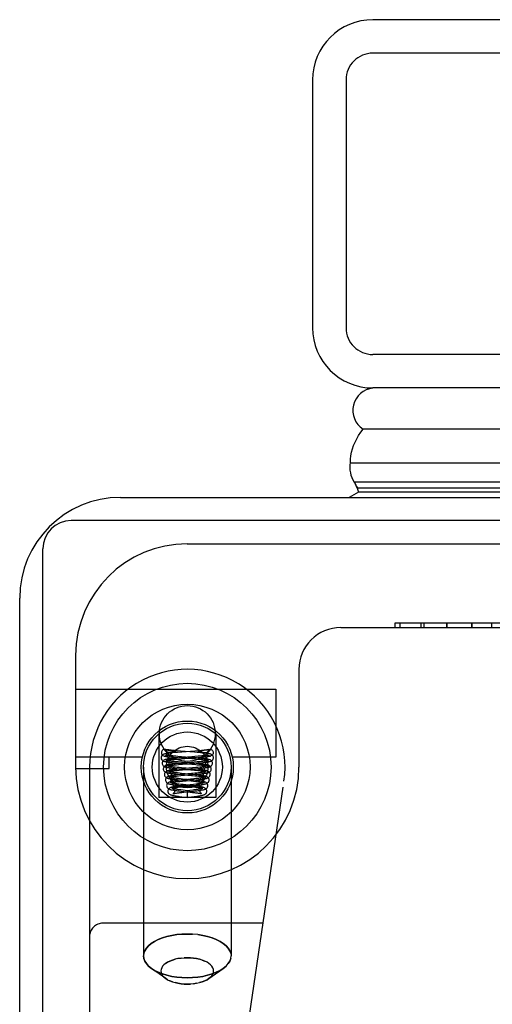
# Model space of a CAD drawing. Header units: inches. Extents: x 0 to 227, y 0 to 147.
# Tile 23 of 256: x 39.48 to 40.53, y 20.28 to 22.48. Entities that reach past the tile are written whole.
import ezdxf

# ---------------------------------------------------------------- set-up
doc = ezdxf.new("R2010")
doc.units = ezdxf.units.IN
doc.header["$LTSCALE"] = 12.466667
doc.header["$MEASUREMENT"] = 0
doc.linetypes.add('HIDDEN', pattern=[0.2, 0.1, -0.1])
doc.layers.get('0').update_dxf_attribs({"linetype": 'CONTINUOUS'})
doc.layers.add('LEFTHAND_DOOR_ASSEMBLY', color=7, linetype='CONTINUOUS')

msp = doc.modelspace()

# ---------------------------------------------------------------- linework, layer by layer
at = {"color": 3, "linetype": 'Continuous'}
for p, q in [((39.7019, 21.4129), (41.1739, 21.4129)), ((39.4759, 9.6389), (39.4759, 21.1869))]:
    msp.add_line(p, q, dxfattribs=at)
at = {"color": 7, "linetype": 'Continuous'}
for p, q in [((41.1796, 21.3609), (39.5909, 21.3609)), ((39.5279, 9.5279), (39.5279, 21.2979))]:
    msp.add_line(p, q, dxfattribs=at)
at = {"color": 3, "linetype": 'Continuous'}
msp.add_arc((39.7019, 21.1869), 0.226, 90, 180, dxfattribs=at)
at = {"color": 7, "linetype": 'Continuous'}
msp.add_arc((39.5909, 21.2979), 0.063, 90, 180, dxfattribs=at)
at = {"layer": 'LEFTHAND_DOOR_ASSEMBLY', "color": 3, "linetype": 'Continuous'}
for p, q in [((68.8092, 22.4829), (40.2667, 22.4829)), ((40.1317, 22.3479), (40.1317, 21.7929)), ((68.8092, 21.6579), (40.2667, 21.6579))]:
    msp.add_line(p, q, dxfattribs=at)
at = {"layer": 'LEFTHAND_DOOR_ASSEMBLY', "color": 8, "linetype": 'HIDDEN'}
for p, q in [((68.8092, 22.4079), (40.2667, 22.4079)), ((40.2067, 22.3479), (40.2067, 21.7929)), ((68.8092, 21.7329), (40.2667, 21.7329)), ((39.8512, 21.3089), (40.9774, 21.3089)), ((40.3156, 21.1314), (40.3156, 21.1214)), ((40.6076, 21.1314), (40.3156, 21.1314)), ((40.3276, 21.1214), (40.3276, 21.1314)), ((40.374, 21.1314), (40.374, 21.1214)), ((40.3812, 21.1214), (40.3812, 21.1314)), ((40.4322, 21.1314), (40.4322, 21.1214)), ((40.4323, 21.1314), (40.4323, 21.1214)), ((40.4324, 21.1214), (40.4324, 21.1314)), ((40.4885, 21.1314), (40.4885, 21.1214)), ((40.4886, 21.1214), (40.4886, 21.1314)), ((40.5331, 21.1214), (40.5331, 21.1314)), ((40.1949, 21.1214), (40.8499, 21.1214)), ((39.6012, 21.0589), (39.6012, 20.8089)), ((40.1012, 21.0276), (40.1012, 20.8089)), ((39.6012, 20.9829), (40.0492, 20.9829)), ((40.0492, 20.9829), (40.0492, 20.8309)), ((39.7877, 20.8839), (39.7877, 20.7409)), ((39.9147, 20.8839), (39.9147, 20.7409)), ((39.8025, 20.848), (39.802, 20.8481)), ((39.8086, 20.8468), (39.8104, 20.8465)), ((39.8104, 20.8465), (39.8168, 20.8454)), ((39.8168, 20.8454), (39.818, 20.8452)), ((39.818, 20.8452), (39.819, 20.845)), ((39.819, 20.845), (39.8197, 20.8449)), ((39.8197, 20.8449), (39.8204, 20.8447)), ((39.8358, 20.8445), (39.8287, 20.8451)), ((39.8672, 20.8421), (39.8358, 20.8445)), ((39.8681, 20.8447), (39.8387, 20.8424)), ((39.8756, 20.8453), (39.8681, 20.8447)), ((39.8827, 20.8459), (39.8756, 20.8453)), ((39.8826, 20.8449), (39.882, 20.8447)), ((39.8833, 20.845), (39.8826, 20.8449)), ((39.8844, 20.8452), (39.8833, 20.845)), ((39.8859, 20.8454), (39.8844, 20.8452)), ((39.8913, 20.8464), (39.8859, 20.8454)), ((39.8931, 20.8467), (39.8913, 20.8464)), ((39.8943, 20.8469), (39.8931, 20.8467)), ((39.8955, 20.8471), (39.8943, 20.8469)), ((39.8998, 20.848), (39.9003, 20.8481)), ((39.7505, 20.8309), (39.6012, 20.8309)), ((39.6762, 20.8059), (39.6762, 20.8309)), ((39.8074, 20.8409), (39.8074, 20.8416)), ((39.8114, 20.8416), (39.8103, 20.8416)), ((39.8124, 20.8416), (39.8114, 20.8416)), ((39.8134, 20.8416), (39.8124, 20.8416)), ((39.8144, 20.8416), (39.8134, 20.8416)), ((39.8154, 20.8417), (39.8144, 20.8416)), ((39.8163, 20.8417), (39.8154, 20.8417)), ((39.8171, 20.8417), (39.8163, 20.8417)), ((39.8179, 20.8417), (39.8171, 20.8417)), ((39.8174, 20.8256), (39.8214, 20.826)), ((39.8186, 20.8418), (39.8179, 20.8417)), ((39.8232, 20.8411), (39.8179, 20.8406)), ((39.8193, 20.8418), (39.8186, 20.8418)), ((39.8199, 20.8419), (39.8193, 20.8418)), ((39.8204, 20.8419), (39.8199, 20.8419)), ((39.8209, 20.8419), (39.8204, 20.8419)), ((39.8214, 20.842), (39.8209, 20.8419)), ((39.8218, 20.842), (39.8214, 20.842)), ((39.8214, 20.826), (39.8257, 20.8264)), ((39.8271, 20.8289), (39.8215, 20.8283)), ((39.8222, 20.842), (39.8218, 20.842)), ((39.8226, 20.8421), (39.8222, 20.842)), ((39.829, 20.8416), (39.8232, 20.8411)), ((39.8246, 20.8305), (39.8308, 20.83)), ((39.8301, 20.8326), (39.8252, 20.833)), ((39.8257, 20.8264), (39.8305, 20.8268)), ((39.8304, 20.8202), (39.8258, 20.8206)), ((39.8331, 20.8294), (39.8271, 20.8289)), ((39.8387, 20.8424), (39.829, 20.8416)), ((39.838, 20.8319), (39.8301, 20.8326)), ((39.8305, 20.8268), (39.8384, 20.8274)), ((39.8308, 20.83), (39.8614, 20.8276)), ((39.8455, 20.8304), (39.8331, 20.8294)), ((39.8653, 20.8297), (39.838, 20.8319)), ((39.8614, 20.8276), (39.8696, 20.827)), ((39.8715, 20.8292), (39.8653, 20.8297)), ((39.8655, 20.8295), (39.8747, 20.8303)), ((39.8733, 20.8416), (39.8672, 20.8421)), ((39.8756, 20.8329), (39.8683, 20.8323)), ((39.8696, 20.827), (39.8746, 20.8266)), ((39.8778, 20.8207), (39.8733, 20.8203)), ((39.8746, 20.8266), (39.8793, 20.8261)), ((39.8747, 20.8303), (39.8806, 20.8308)), ((39.88, 20.8333), (39.8756, 20.8329)), ((39.8819, 20.8211), (39.8778, 20.8207)), ((39.884, 20.8337), (39.88, 20.8333)), ((39.8801, 20.842), (39.8805, 20.842)), ((39.8805, 20.842), (39.8809, 20.842)), ((39.8806, 20.8308), (39.8863, 20.8313)), ((39.8809, 20.842), (39.8814, 20.8419)), ((39.8814, 20.8419), (39.8819, 20.8419)), ((39.8819, 20.8419), (39.8824, 20.8419)), ((39.8824, 20.8419), (39.883, 20.8418)), ((39.883, 20.8418), (39.8837, 20.8418)), ((39.8837, 20.8418), (39.8844, 20.8417)), ((39.8844, 20.8417), (39.8852, 20.8417)), ((39.8852, 20.8417), (39.8861, 20.8417)), ((39.8861, 20.8417), (39.887, 20.8417)), ((39.887, 20.8417), (39.8879, 20.8416)), ((39.8894, 20.8416), (39.8904, 20.8416)), ((39.8904, 20.8416), (39.8915, 20.8416)), ((39.8915, 20.8416), (39.8925, 20.8416)), ((39.8925, 20.8416), (39.8935, 20.8416)), ((39.8949, 20.8409), (39.8949, 20.8416)), ((40.0492, 20.8309), (39.9518, 20.8309)), ((39.6012, 20.8059), (39.6762, 20.8059)), ((39.6324, 20.8089), (39.6324, 19.092)), ((39.7532, 20.8089), (39.7532, 20.3858)), ((39.822, 20.8134), (39.8267, 20.8139)), ((39.8302, 20.8165), (39.8243, 20.816)), ((39.8243, 20.801), (39.8285, 20.8014)), ((39.8267, 20.8139), (39.8318, 20.8143)), ((39.8332, 20.8042), (39.8274, 20.8036)), ((39.8278, 20.8054), (39.8339, 20.8049)), ((39.8331, 20.8075), (39.8283, 20.808)), ((39.8285, 20.8014), (39.8331, 20.8019)), ((39.8364, 20.8171), (39.8302, 20.8165)), ((39.838, 20.8195), (39.8304, 20.8202)), ((39.8318, 20.8143), (39.8405, 20.8151)), ((39.8322, 20.8175), (39.8612, 20.8151)), ((39.8383, 20.807), (39.8331, 20.8075)), ((39.8331, 20.8019), (39.8406, 20.8025)), ((39.8393, 20.8048), (39.8332, 20.8042)), ((39.8339, 20.8049), (39.8589, 20.8028)), ((39.8649, 20.8172), (39.838, 20.8195)), ((39.8591, 20.8052), (39.8383, 20.807)), ((39.8626, 20.8069), (39.8393, 20.8048)), ((39.8623, 20.8049), (39.8591, 20.8052)), ((39.8686, 20.8043), (39.8623, 20.8049)), ((39.8702, 20.8076), (39.8626, 20.8069)), ((39.871, 20.8166), (39.8649, 20.8172)), ((39.8733, 20.8203), (39.8659, 20.8196)), ((39.8683, 20.8173), (39.8766, 20.818)), ((39.8693, 20.805), (39.875, 20.8055)), ((39.8698, 20.8018), (39.8747, 20.8013)), ((39.8747, 20.808), (39.8702, 20.8076)), ((39.8789, 20.8085), (39.8747, 20.808)), ((39.875, 20.8055), (39.8803, 20.806)), ((39.8766, 20.818), (39.8815, 20.8185)), ((39.8815, 20.8185), (39.886, 20.8189)), ((39.9492, 20.8089), (39.9492, 20.3858)), ((39.827, 20.7886), (39.8315, 20.7891)), ((39.8336, 20.7951), (39.8292, 20.7955)), ((39.8354, 20.7918), (39.83, 20.7913)), ((39.83, 20.7763), (39.8348, 20.7768)), ((39.8314, 20.7927), (39.8367, 20.7922)), ((39.8315, 20.7891), (39.8365, 20.7896)), ((39.836, 20.7824), (39.8316, 20.7829)), ((39.8372, 20.7794), (39.8318, 20.7788)), ((39.8384, 20.7946), (39.8336, 20.7951)), ((39.8346, 20.78), (39.8595, 20.7776)), ((39.8348, 20.7768), (39.8402, 20.7774)), ((39.8439, 20.7927), (39.8354, 20.7918)), ((39.8407, 20.7819), (39.836, 20.7824)), ((39.8365, 20.7896), (39.8447, 20.7904)), ((39.8367, 20.7922), (39.8607, 20.7901)), ((39.8455, 20.7803), (39.8372, 20.7794)), ((39.8635, 20.7922), (39.8384, 20.7946)), ((39.8402, 20.7774), (39.8648, 20.7797)), ((39.8621, 20.7798), (39.8407, 20.7819)), ((39.8587, 20.7816), (39.8455, 20.7803)), ((39.8658, 20.7823), (39.8587, 20.7816)), ((39.8595, 20.7776), (39.8652, 20.7771)), ((39.8678, 20.795), (39.8604, 20.7942)), ((39.8607, 20.7901), (39.8679, 20.7894)), ((39.8648, 20.7797), (39.8706, 20.7803)), ((39.8701, 20.7828), (39.8658, 20.7823)), ((39.8723, 20.7954), (39.8678, 20.795)), ((39.8679, 20.7894), (39.8722, 20.789)), ((39.8689, 20.7925), (39.8745, 20.7931)), ((39.8741, 20.7833), (39.8701, 20.7828)), ((39.8706, 20.7803), (39.876, 20.7809)), ((39.8764, 20.7959), (39.8723, 20.7954)), ((39.8745, 20.7931), (39.8797, 20.7936)), ((39.8843, 19.5303), (40.0676, 20.7771)), ((39.8309, 20.7638), (39.8348, 20.7642)), ((39.8404, 20.7672), (39.8347, 20.7666)), ((39.8348, 20.7642), (39.839, 20.7647)), ((39.8365, 20.7674), (39.8596, 20.7651)), ((39.8419, 20.7694), (39.8367, 20.7699)), ((39.8378, 20.7549), (39.8578, 20.7527)), ((39.839, 20.7647), (39.8458, 20.7654)), ((39.8599, 20.7674), (39.8419, 20.7694)), ((39.8512, 20.7559), (39.842, 20.7569)), ((39.8565, 20.7565), (39.8512, 20.7559)), ((39.8512, 20.7559), (39.8512, 20.7409)), ((39.8634, 20.7573), (39.8565, 20.7565)), ((39.8654, 20.7699), (39.8576, 20.7691)), ((39.8596, 20.7651), (39.8647, 20.7645)), ((39.8609, 20.7669), (39.8687, 20.7677)), ((39.8649, 20.7549), (39.8702, 20.7555)), ((39.87, 20.7704), (39.8654, 20.7699)), ((39.8687, 20.7677), (39.8738, 20.7683)), ((39.9147, 20.7409), (39.7877, 20.7409)), ((39.8346, 20.7516), (39.8389, 20.7521)), ((39.8389, 20.7521), (39.8436, 20.7526)), ((39.8392, 20.7423), (39.8512, 20.7409)), ((39.8512, 20.7409), (39.8606, 20.742)), ((39.8578, 20.7527), (39.8629, 20.7521)), ((39.8606, 20.742), (39.8669, 20.7427)), ((40.0208, 20.4589), (39.6624, 20.4589)), ((39.8512, 20.4348), (39.863, 20.4344)), ((39.8512, 20.3815), (39.844, 20.3813)), ((39.803, 20.335), (39.7711, 20.3575)), ((39.8847, 20.3763), (39.8903, 20.3741)), ((39.8993, 20.335), (39.9312, 20.3575)), ((39.9379, 20.363), (39.9312, 20.3575)), ((39.9034, 20.3383), (39.8993, 20.335)), ((39.807, 20.3324), (39.803, 20.335)), ((39.8177, 20.3277), (39.812, 20.3299)), ((39.8512, 20.3225), (39.8583, 20.3227))]:
    msp.add_line(p, q, dxfattribs=at)
at = {"layer": 'LEFTHAND_DOOR_ASSEMBLY', "color": 7, "linetype": 'Continuous'}
for p, q in [((54.5379, 21.5658), (40.2447, 21.5658)), ((40.2163, 21.4906), (54.5379, 21.4906)), ((54.5379, 21.4472), (40.2252, 21.4472)), ((40.2344, 21.4248), (40.2136, 21.4129)), ((54.5379, 21.4335), (40.232, 21.4335)), ((54.5379, 21.4248), (40.2344, 21.4248))]:
    msp.add_line(p, q, dxfattribs=at)
for points in [[(40.2163, 21.4906), (40.2166, 21.4984), (40.2175, 21.5062), (40.2189, 21.5139), (40.2209, 21.5216), (40.2235, 21.5293), (40.2267, 21.5368), (40.2304, 21.5442), (40.2346, 21.5516), (40.2394, 21.5588), (40.2447, 21.5658)], [(40.232, 21.4335), (40.2301, 21.4369), (40.2284, 21.4403), (40.2267, 21.4438), (40.2252, 21.4472)]]:
    msp.add_lwpolyline(points, dxfattribs=at)
at = {"layer": 'LEFTHAND_DOOR_ASSEMBLY', "color": 8, "linetype": 'HIDDEN'}
for points in [[(39.802, 20.8481), (39.8008, 20.8483), (39.7992, 20.8483), (39.7976, 20.8478), (39.7961, 20.847), (39.7949, 20.8458), (39.794, 20.8443), (39.7934, 20.8427), (39.7931, 20.8409)], [(39.8287, 20.8451), (39.8218, 20.8457), (39.8185, 20.846), (39.8154, 20.8463), (39.8124, 20.8466), (39.8096, 20.847), (39.8071, 20.8473), (39.8048, 20.8476), (39.803, 20.8479), (39.802, 20.8482)], [(39.8025, 20.848), (39.8036, 20.8463), (39.8048, 20.8447), (39.8061, 20.8431), (39.8074, 20.8416)], [(39.8025, 20.848), (39.8031, 20.8479), (39.8037, 20.8477), (39.8043, 20.8476), (39.8049, 20.8475), (39.8055, 20.8473), (39.8061, 20.8472), (39.8068, 20.8471), (39.8074, 20.847), (39.8086, 20.8468)], [(39.8204, 20.8447), (39.821, 20.8446), (39.8213, 20.8445), (39.8216, 20.8445), (39.822, 20.8444), (39.8223, 20.8443), (39.8226, 20.8443), (39.8229, 20.8442), (39.8232, 20.8441), (39.8234, 20.8441), (39.8237, 20.844), (39.824, 20.8439), (39.8242, 20.8438), (39.8245, 20.8438), (39.8247, 20.8437), (39.8249, 20.8436), (39.8252, 20.8435), (39.8254, 20.8434), (39.8256, 20.8433), (39.8257, 20.8432), (39.8258, 20.843), (39.8258, 20.8429), (39.8257, 20.8428), (39.8256, 20.8427), (39.8254, 20.8426), (39.8253, 20.8426), (39.8251, 20.8425), (39.8249, 20.8425), (39.8248, 20.8424), (39.8246, 20.8424), (39.8245, 20.8424), (39.8243, 20.8423), (39.8242, 20.8423), (39.8241, 20.8423), (39.8239, 20.8423), (39.8238, 20.8422), (39.8236, 20.8422), (39.8235, 20.8422), (39.8233, 20.8422), (39.8232, 20.8422), (39.823, 20.8421), (39.8229, 20.8421), (39.8227, 20.8421), (39.8226, 20.8421)], [(39.881, 20.8445), (39.8807, 20.8445), (39.8804, 20.8444), (39.88, 20.8443), (39.8797, 20.8443), (39.8794, 20.8442), (39.8792, 20.8441), (39.8789, 20.8441), (39.8786, 20.844), (39.8783, 20.8439), (39.8781, 20.8438), (39.8778, 20.8438), (39.8776, 20.8437), (39.8774, 20.8436), (39.8772, 20.8435), (39.877, 20.8434), (39.8767, 20.8433), (39.8766, 20.8432), (39.8765, 20.843), (39.8765, 20.8429), (39.8766, 20.8428), (39.8767, 20.8427), (39.8769, 20.8426), (39.8771, 20.8426), (39.8772, 20.8425), (39.8774, 20.8425), (39.8775, 20.8424), (39.8777, 20.8424), (39.8778, 20.8424), (39.878, 20.8423), (39.8781, 20.8423), (39.8783, 20.8423), (39.8784, 20.8423), (39.8785, 20.8422), (39.8787, 20.8422), (39.8788, 20.8422), (39.879, 20.8422), (39.8791, 20.8422), (39.8793, 20.8421), (39.8794, 20.8421), (39.8796, 20.8421), (39.8798, 20.8421), (39.8801, 20.842)], [(39.882, 20.8447), (39.8816, 20.8447), (39.881, 20.8445)], [(39.9003, 20.8482), (39.8993, 20.8479), (39.8974, 20.8476), (39.895, 20.8473), (39.8923, 20.8469), (39.8893, 20.8466), (39.8861, 20.8462), (39.8827, 20.8459)], [(39.8998, 20.848), (39.8987, 20.8463), (39.8975, 20.8447), (39.8962, 20.8431), (39.8949, 20.8416)], [(39.8998, 20.848), (39.8993, 20.8479), (39.8987, 20.8477), (39.898, 20.8476), (39.8974, 20.8475), (39.8968, 20.8473), (39.8962, 20.8472), (39.8955, 20.8471)], [(39.9003, 20.8481), (39.9015, 20.8483), (39.9031, 20.8483), (39.9048, 20.8478), (39.9062, 20.847), (39.9074, 20.8458), (39.9084, 20.8443), (39.9089, 20.8427), (39.9092, 20.8409)], [(39.8179, 20.8406), (39.8155, 20.8404), (39.8133, 20.8401), (39.8112, 20.8399), (39.8092, 20.8396), (39.8074, 20.8394), (39.8058, 20.8392), (39.8042, 20.8389), (39.8029, 20.8387), (39.8016, 20.8384), (39.8005, 20.8382), (39.7994, 20.8379), (39.7984, 20.8375), (39.7974, 20.8371), (39.7963, 20.8365), (39.7952, 20.8357), (39.7941, 20.8345), (39.7931, 20.8329), (39.7926, 20.8312), (39.7924, 20.8297)], [(39.7924, 20.8297), (39.7925, 20.8287), (39.793, 20.8269), (39.7938, 20.8253), (39.7949, 20.824), (39.796, 20.8231), (39.797, 20.8225), (39.798, 20.822), (39.7989, 20.8217), (39.7999, 20.8214), (39.8009, 20.8211), (39.8021, 20.8209), (39.8033, 20.8207), (39.8046, 20.8204), (39.8059, 20.8202), (39.8075, 20.82), (39.8091, 20.8198), (39.8108, 20.8195), (39.8127, 20.8193), (39.8147, 20.8191), (39.8168, 20.8189), (39.8191, 20.8186), (39.8239, 20.8182)], [(39.7931, 20.8409), (39.7934, 20.8389), (39.7941, 20.8372), (39.7953, 20.8356), (39.7967, 20.8344), (39.7984, 20.8337), (39.7987, 20.8336)], [(39.8215, 20.8283), (39.8189, 20.8281), (39.8165, 20.8278), (39.8142, 20.8275), (39.8121, 20.8273), (39.8102, 20.827), (39.8084, 20.8267), (39.8069, 20.8265), (39.8054, 20.8262), (39.8042, 20.826), (39.803, 20.8257), (39.8019, 20.8254), (39.8009, 20.825), (39.7999, 20.8246), (39.7988, 20.824), (39.7976, 20.8231), (39.7965, 20.8219), (39.7956, 20.8204), (39.7951, 20.8186), (39.7949, 20.8172)], [(39.7987, 20.8336), (39.8003, 20.8334), (39.8021, 20.8337), (39.8038, 20.8344), (39.8053, 20.8356), (39.8064, 20.8372), (39.8071, 20.8389), (39.8074, 20.8409)], [(39.7987, 20.8336), (39.7994, 20.8335), (39.8012, 20.8331), (39.8032, 20.8328), (39.8054, 20.8325), (39.8077, 20.8322), (39.8103, 20.8319), (39.8129, 20.8316), (39.8157, 20.8313), (39.8186, 20.831), (39.8246, 20.8305)], [(39.8041, 20.8357), (39.8039, 20.8358), (39.8037, 20.8358), (39.8038, 20.8358), (39.8041, 20.8357), (39.8047, 20.8353), (39.8054, 20.8346), (39.8063, 20.8335), (39.807, 20.8321), (39.8073, 20.8306), (39.8074, 20.8297)], [(39.8074, 20.8297), (39.8073, 20.8284), (39.8068, 20.8269), (39.8061, 20.8256), (39.8053, 20.8247), (39.8045, 20.824), (39.804, 20.8237), (39.8037, 20.8236), (39.8037, 20.8236)], [(39.8037, 20.8236), (39.8037, 20.8236), (39.804, 20.8236), (39.8044, 20.8238), (39.8049, 20.8239), (39.8056, 20.824), (39.8064, 20.8242), (39.8074, 20.8243), (39.8084, 20.8245), (39.8096, 20.8247), (39.811, 20.8249), (39.8124, 20.825), (39.814, 20.8252), (39.8156, 20.8254), (39.8174, 20.8256)], [(39.8252, 20.833), (39.8208, 20.8334), (39.8188, 20.8336), (39.8169, 20.8338), (39.8151, 20.834), (39.8134, 20.8342), (39.8119, 20.8344), (39.8104, 20.8346), (39.8091, 20.8348), (39.808, 20.835), (39.8069, 20.8351), (39.806, 20.8353), (39.8053, 20.8354), (39.8047, 20.8356), (39.8042, 20.8357), (39.8041, 20.8357)], [(39.8066, 20.8232), (39.8064, 20.8232), (39.8063, 20.8233), (39.8064, 20.8233), (39.8067, 20.8231), (39.8072, 20.8227), (39.808, 20.822), (39.8088, 20.821), (39.8095, 20.8196), (39.8099, 20.818), (39.8099, 20.8172)], [(39.8258, 20.8206), (39.8216, 20.821), (39.8197, 20.8212), (39.8179, 20.8214), (39.8162, 20.8216), (39.8146, 20.8218), (39.8131, 20.822), (39.8118, 20.8222), (39.8106, 20.8224), (39.8096, 20.8226), (39.8086, 20.8227), (39.8079, 20.8229), (39.8072, 20.823), (39.8068, 20.8232), (39.8066, 20.8232)], [(39.8103, 20.8416), (39.8093, 20.8416), (39.8088, 20.8416), (39.8083, 20.8416), (39.8078, 20.8416), (39.8074, 20.8416)], [(39.8384, 20.8274), (39.8531, 20.8286), (39.8655, 20.8295)], [(39.8683, 20.8323), (39.8545, 20.8311), (39.8516, 20.8309), (39.8455, 20.8304)], [(39.9074, 20.8172), (39.9073, 20.8187), (39.9067, 20.8204), (39.9058, 20.8219), (39.9047, 20.8232), (39.9036, 20.824), (39.9025, 20.8246), (39.9014, 20.825), (39.9004, 20.8254), (39.8994, 20.8257), (39.8983, 20.8259), (39.8971, 20.8262), (39.8958, 20.8264), (39.8943, 20.8267), (39.8927, 20.8269), (39.891, 20.8272), (39.8891, 20.8274), (39.8871, 20.8276), (39.8849, 20.8279), (39.8825, 20.8282), (39.8799, 20.8284), (39.8773, 20.8287), (39.8715, 20.8292)], [(39.9099, 20.8297), (39.9098, 20.8311), (39.9092, 20.8328), (39.9083, 20.8344), (39.9072, 20.8356), (39.9061, 20.8364), (39.9051, 20.837), (39.9041, 20.8375), (39.9031, 20.8378), (39.9021, 20.8381), (39.901, 20.8384), (39.8999, 20.8386), (39.8986, 20.8388), (39.8973, 20.8391), (39.8958, 20.8393), (39.8942, 20.8395), (39.8924, 20.8397), (39.8905, 20.84), (39.8884, 20.8402), (39.8862, 20.8404), (39.8839, 20.8407), (39.8815, 20.8409), (39.8789, 20.8411), (39.8733, 20.8416)], [(39.8793, 20.8261), (39.8835, 20.8257), (39.8854, 20.8255), (39.8873, 20.8253), (39.889, 20.8251), (39.8906, 20.8249), (39.892, 20.8248), (39.8934, 20.8246), (39.8946, 20.8244), (39.8956, 20.8242), (39.8965, 20.8241), (39.8973, 20.8239), (39.8979, 20.8238), (39.8981, 20.8237)], [(39.896, 20.8233), (39.896, 20.8233), (39.8958, 20.8232), (39.8955, 20.8231), (39.8949, 20.823), (39.8942, 20.8228), (39.8934, 20.8227), (39.8924, 20.8225), (39.8913, 20.8223), (39.89, 20.8221), (39.8886, 20.8219), (39.8871, 20.8218), (39.8855, 20.8216), (39.8838, 20.8213), (39.8819, 20.8211)], [(39.8986, 20.8358), (39.8986, 20.8358), (39.8985, 20.8358), (39.8981, 20.8357), (39.8977, 20.8356), (39.8971, 20.8355), (39.8963, 20.8353), (39.8954, 20.8351), (39.8944, 20.835), (39.8933, 20.8348), (39.892, 20.8346), (39.8906, 20.8344), (39.8891, 20.8343), (39.8875, 20.8341), (39.8858, 20.8339), (39.884, 20.8337)], [(39.886, 20.8189), (39.8881, 20.8192), (39.8901, 20.8194), (39.8919, 20.8196), (39.8936, 20.8198), (39.8952, 20.82), (39.8967, 20.8202), (39.898, 20.8205), (39.8993, 20.8207), (39.9005, 20.8209), (39.9016, 20.8212), (39.9026, 20.8214), (39.9035, 20.8217), (39.9044, 20.8221), (39.9054, 20.8225), (39.9064, 20.8232), (39.9075, 20.8241), (39.9086, 20.8253), (39.9094, 20.827), (39.9099, 20.8288), (39.9099, 20.8297)], [(39.8863, 20.8313), (39.8889, 20.8315), (39.8914, 20.8318), (39.8938, 20.8321), (39.896, 20.8324), (39.8981, 20.8326), (39.9, 20.8329), (39.9017, 20.8332), (39.9033, 20.8335), (39.9036, 20.8336)], [(39.8879, 20.8416), (39.8884, 20.8416), (39.8894, 20.8416)], [(39.8924, 20.8172), (39.8925, 20.8181), (39.8929, 20.8197), (39.8936, 20.8211), (39.8944, 20.8221), (39.8952, 20.8228), (39.8957, 20.8231), (39.896, 20.8233), (39.896, 20.8233)], [(39.8935, 20.8416), (39.894, 20.8416), (39.8945, 20.8416), (39.8949, 20.8416)], [(39.9036, 20.8336), (39.902, 20.8334), (39.9002, 20.8337), (39.8985, 20.8344), (39.897, 20.8356), (39.8959, 20.8372), (39.8952, 20.8389), (39.8949, 20.8409)], [(39.8949, 20.8297), (39.895, 20.8305), (39.8954, 20.8321), (39.896, 20.8335), (39.8969, 20.8346), (39.8976, 20.8353), (39.8982, 20.8356), (39.8985, 20.8358), (39.8986, 20.8358)], [(39.8981, 20.8237), (39.8984, 20.8236), (39.8986, 20.8236), (39.8986, 20.8236), (39.8983, 20.8237), (39.8978, 20.824), (39.8971, 20.8246), (39.8963, 20.8256), (39.8955, 20.8269), (39.895, 20.8284), (39.8949, 20.8297)], [(39.9092, 20.8409), (39.9089, 20.8389), (39.9082, 20.8372), (39.9071, 20.8356), (39.9056, 20.8344), (39.9039, 20.8337), (39.9036, 20.8336)], [(39.7949, 20.8172), (39.795, 20.8163), (39.7954, 20.8145), (39.7963, 20.8129), (39.7973, 20.8116), (39.7984, 20.8106), (39.7995, 20.81), (39.8005, 20.8095), (39.8014, 20.8092), (39.8025, 20.8089), (39.8036, 20.8086), (39.8047, 20.8083), (39.806, 20.8081), (39.8074, 20.8078), (39.809, 20.8076), (39.8108, 20.8073), (39.8127, 20.8071), (39.8148, 20.8068), (39.8171, 20.8065), (39.8195, 20.8063), (39.8222, 20.806), (39.8278, 20.8054)], [(39.8243, 20.816), (39.8216, 20.8157), (39.819, 20.8154), (39.8166, 20.8151), (39.8144, 20.8148), (39.8124, 20.8145), (39.8106, 20.8142), (39.8089, 20.814), (39.8075, 20.8137), (39.8062, 20.8134), (39.805, 20.8131), (39.8038, 20.8127), (39.8027, 20.8123), (39.8016, 20.8117), (39.8004, 20.8109), (39.7993, 20.8098), (39.7983, 20.8082), (39.7976, 20.8065), (39.7974, 20.8047)], [(39.7974, 20.8047), (39.7975, 20.8038), (39.7979, 20.802), (39.7988, 20.8003), (39.7998, 20.799), (39.8009, 20.7981), (39.802, 20.7975), (39.8029, 20.797), (39.8039, 20.7967), (39.8049, 20.7963), (39.8061, 20.796), (39.8073, 20.7958), (39.8086, 20.7955), (39.81, 20.7952), (39.8116, 20.795), (39.8133, 20.7947), (39.8152, 20.7945), (39.8172, 20.7942), (39.8193, 20.794), (39.8215, 20.7937), (39.8239, 20.7935), (39.8263, 20.7932), (39.8314, 20.7927)], [(39.8274, 20.8036), (39.8246, 20.8033), (39.822, 20.803), (39.8196, 20.8027), (39.8173, 20.8024), (39.8152, 20.8022), (39.8133, 20.8019), (39.8117, 20.8016), (39.8101, 20.8013), (39.8088, 20.801), (39.8075, 20.8006), (39.8064, 20.8003), (39.8052, 20.7998), (39.8041, 20.7992), (39.8029, 20.7984), (39.8018, 20.7972), (39.8008, 20.7957), (39.8001, 20.794), (39.7999, 20.7922)], [(39.8099, 20.8172), (39.8098, 20.8159), (39.8093, 20.8144), (39.8086, 20.8131), (39.8077, 20.8122), (39.807, 20.8116), (39.8065, 20.8112), (39.8063, 20.8111), (39.8063, 20.8111)], [(39.8063, 20.8111), (39.8063, 20.8111), (39.8066, 20.8112), (39.807, 20.8113), (39.8076, 20.8115), (39.8084, 20.8116), (39.8093, 20.8118), (39.8104, 20.812), (39.8117, 20.8122), (39.813, 20.8124), (39.8146, 20.8126), (39.8162, 20.8128), (39.818, 20.813), (39.82, 20.8132), (39.822, 20.8134)], [(39.8124, 20.8047), (39.8123, 20.8034), (39.8118, 20.8019), (39.8111, 20.8006), (39.8102, 20.7997), (39.8095, 20.7991), (39.809, 20.7988), (39.8088, 20.7987), (39.8089, 20.7987)], [(39.8093, 20.8106), (39.8091, 20.8107), (39.8089, 20.8107), (39.8089, 20.8107), (39.8091, 20.8106), (39.8097, 20.8103), (39.8104, 20.8096), (39.8112, 20.8086), (39.8119, 20.8072), (39.8123, 20.8056), (39.8124, 20.8047)], [(39.8089, 20.7987), (39.8089, 20.7987), (39.8092, 20.7988), (39.8096, 20.7989), (39.8103, 20.7991), (39.8111, 20.7992), (39.812, 20.7994), (39.8131, 20.7996), (39.8144, 20.7998), (39.8157, 20.8), (39.8172, 20.8002), (39.8188, 20.8004), (39.8205, 20.8006), (39.8224, 20.8008), (39.8243, 20.801)], [(39.8283, 20.808), (39.824, 20.8084), (39.822, 20.8086), (39.8201, 20.8089), (39.8184, 20.8091), (39.8168, 20.8093), (39.8153, 20.8095), (39.8139, 20.8097), (39.8128, 20.8099), (39.8117, 20.8101), (39.8108, 20.8103), (39.8101, 20.8104), (39.8095, 20.8106), (39.8093, 20.8106)], [(39.8239, 20.8182), (39.8266, 20.8179), (39.8322, 20.8175)], [(39.8659, 20.8196), (39.8519, 20.8184), (39.8364, 20.8171)], [(39.8405, 20.8151), (39.853, 20.8161), (39.8683, 20.8173)], [(39.8406, 20.8025), (39.8516, 20.8035), (39.8693, 20.805)], [(39.8589, 20.8028), (39.8672, 20.802), (39.8698, 20.8018)], [(39.8612, 20.8151), (39.8704, 20.8143), (39.8732, 20.8141)], [(39.9024, 20.7922), (39.9023, 20.7938), (39.9016, 20.7955), (39.9007, 20.7971), (39.8995, 20.7983), (39.8984, 20.7991), (39.8972, 20.7998), (39.8962, 20.8002), (39.8951, 20.8006), (39.8939, 20.8009), (39.8927, 20.8012), (39.8913, 20.8014), (39.8898, 20.8017), (39.8881, 20.802), (39.8863, 20.8023), (39.8843, 20.8025), (39.8821, 20.8028), (39.8798, 20.8031), (39.8772, 20.8034), (39.8745, 20.8037), (39.8686, 20.8043)], [(39.9049, 20.8047), (39.9048, 20.8061), (39.9042, 20.8079), (39.9033, 20.8094), (39.9022, 20.8106), (39.9011, 20.8115), (39.9, 20.8121), (39.8989, 20.8126), (39.8979, 20.8129), (39.8968, 20.8132), (39.8957, 20.8135), (39.8944, 20.8138), (39.8931, 20.814), (39.8916, 20.8143), (39.89, 20.8145), (39.8882, 20.8148), (39.8862, 20.815), (39.8841, 20.8153), (39.8818, 20.8156), (39.8793, 20.8158), (39.8767, 20.8161), (39.871, 20.8166)], [(39.8732, 20.8141), (39.8784, 20.8136), (39.8807, 20.8134), (39.8829, 20.8131), (39.8849, 20.8129), (39.8868, 20.8127), (39.8884, 20.8125), (39.89, 20.8123), (39.8913, 20.8121), (39.8925, 20.8119), (39.8936, 20.8117), (39.8945, 20.8115), (39.8951, 20.8114), (39.8954, 20.8113)], [(39.8747, 20.8013), (39.879, 20.8009), (39.8811, 20.8007), (39.8829, 20.8004), (39.8847, 20.8002), (39.8863, 20.8), (39.8878, 20.7998), (39.8891, 20.7996), (39.8902, 20.7994), (39.8912, 20.7992), (39.8921, 20.799), (39.8927, 20.7989), (39.8929, 20.7988)], [(39.8935, 20.8107), (39.8934, 20.8107), (39.8933, 20.8107), (39.8929, 20.8106), (39.8923, 20.8104), (39.8916, 20.8103), (39.8907, 20.8101), (39.8897, 20.8099), (39.8885, 20.8097), (39.8872, 20.8095), (39.8858, 20.8093), (39.8843, 20.8091), (39.8826, 20.8089), (39.8808, 20.8087), (39.8789, 20.8085)], [(39.8797, 20.7936), (39.8821, 20.7939), (39.8844, 20.7941), (39.8865, 20.7944), (39.8884, 20.7947), (39.8902, 20.7949), (39.8919, 20.7952), (39.8934, 20.7954), (39.8947, 20.7957), (39.896, 20.796), (39.8971, 20.7963), (39.8982, 20.7966), (39.8992, 20.7969), (39.9002, 20.7974), (39.9013, 20.798), (39.9024, 20.7989), (39.9035, 20.8002), (39.9043, 20.8018), (39.9048, 20.8037), (39.9049, 20.8047)], [(39.8803, 20.806), (39.8828, 20.8063), (39.8852, 20.8065), (39.8874, 20.8068), (39.8894, 20.807), (39.8914, 20.8073), (39.8931, 20.8075), (39.8947, 20.8078), (39.8962, 20.808), (39.8975, 20.8083), (39.8987, 20.8086), (39.8998, 20.8088), (39.9008, 20.8091), (39.9018, 20.8095), (39.9028, 20.81), (39.9039, 20.8106), (39.905, 20.8115), (39.906, 20.8128), (39.9069, 20.8144), (39.9074, 20.8163), (39.9074, 20.8172)], [(39.8899, 20.8047), (39.89, 20.8056), (39.8904, 20.8071), (39.891, 20.8085), (39.8918, 20.8095), (39.8926, 20.8102), (39.8931, 20.8106), (39.8934, 20.8107), (39.8935, 20.8107)], [(39.8929, 20.7988), (39.8932, 20.7988), (39.8934, 20.7987), (39.8935, 20.7987), (39.8933, 20.7988), (39.8927, 20.7991), (39.892, 20.7997), (39.8912, 20.8007), (39.8905, 20.802), (39.89, 20.8035), (39.8899, 20.8047)], [(39.8954, 20.8113), (39.8957, 20.8112), (39.896, 20.8111), (39.8961, 20.8111), (39.8959, 20.8112), (39.8954, 20.8115), (39.8946, 20.8121), (39.8938, 20.8131), (39.893, 20.8144), (39.8926, 20.8159), (39.8924, 20.8172)], [(39.7999, 20.7922), (39.8, 20.7913), (39.8004, 20.7895), (39.8013, 20.7879), (39.8023, 20.7866), (39.8034, 20.7856), (39.8044, 20.785), (39.8054, 20.7845), (39.8064, 20.7841), (39.8074, 20.7838), (39.8085, 20.7835), (39.8097, 20.7832), (39.8111, 20.783), (39.8125, 20.7827), (39.8141, 20.7824), (39.8158, 20.7822), (39.8176, 20.7819), (39.8195, 20.7817), (39.8217, 20.7814), (39.8239, 20.7811), (39.8264, 20.7809), (39.8289, 20.7806), (39.8346, 20.78)], [(39.83, 20.7913), (39.8274, 20.791), (39.825, 20.7907), (39.8227, 20.7904), (39.8206, 20.7901), (39.8186, 20.7899), (39.8168, 20.7896), (39.8151, 20.7893), (39.8135, 20.789), (39.8121, 20.7887), (39.8109, 20.7884), (39.8097, 20.7881), (39.8087, 20.7877), (39.8077, 20.7873), (39.8066, 20.7868), (39.8055, 20.786), (39.8044, 20.7849), (39.8033, 20.7834), (39.8026, 20.7815), (39.8024, 20.7797)], [(39.8024, 20.7797), (39.8025, 20.7789), (39.8029, 20.7771), (39.8037, 20.7754), (39.8048, 20.7741), (39.8059, 20.7731), (39.8071, 20.7724), (39.8082, 20.7719), (39.8093, 20.7715), (39.8104, 20.7711), (39.8117, 20.7708), (39.813, 20.7705), (39.8146, 20.7702), (39.8163, 20.7699), (39.8182, 20.7696), (39.8203, 20.7693), (39.8226, 20.769), (39.8251, 20.7687), (39.8277, 20.7684), (39.8305, 20.768), (39.8365, 20.7674)], [(39.8318, 20.7788), (39.8293, 20.7785), (39.8268, 20.7782), (39.8245, 20.7779), (39.8224, 20.7776), (39.8204, 20.7773), (39.8185, 20.777), (39.8168, 20.7767), (39.8152, 20.7764), (39.8138, 20.7761), (39.8125, 20.7757), (39.8114, 20.7753), (39.8103, 20.7749), (39.8091, 20.7743), (39.808, 20.7735), (39.8068, 20.7723), (39.8057, 20.7706), (39.8051, 20.7687), (39.8049, 20.7672)], [(39.8118, 20.7981), (39.8116, 20.7981), (39.8114, 20.7982), (39.8115, 20.7982), (39.8118, 20.798), (39.8123, 20.7977), (39.813, 20.797), (39.8138, 20.796), (39.8145, 20.7946), (39.8149, 20.793), (39.8149, 20.7922)], [(39.8149, 20.7922), (39.8148, 20.7909), (39.8143, 20.7894), (39.8135, 20.7881), (39.8127, 20.7871), (39.812, 20.7866), (39.8115, 20.7863), (39.8114, 20.7862), (39.8114, 20.7862)], [(39.8114, 20.7862), (39.8115, 20.7863), (39.8119, 20.7864), (39.8124, 20.7865), (39.8132, 20.7867), (39.8141, 20.7869), (39.8152, 20.7871), (39.8165, 20.7873), (39.8179, 20.7875), (39.8194, 20.7877), (39.8211, 20.7879), (39.8229, 20.7882), (39.8249, 20.7884), (39.827, 20.7886)], [(39.8292, 20.7955), (39.8252, 20.796), (39.8233, 20.7962), (39.8216, 20.7964), (39.82, 20.7966), (39.8185, 20.7968), (39.8172, 20.797), (39.8159, 20.7972), (39.8149, 20.7974), (39.8139, 20.7976), (39.8131, 20.7978), (39.8124, 20.7979), (39.8119, 20.798), (39.8118, 20.7981)], [(39.8144, 20.7855), (39.8142, 20.7856), (39.814, 20.7856), (39.814, 20.7856), (39.8143, 20.7855), (39.8148, 20.7852), (39.8154, 20.7845), (39.8162, 20.7835), (39.8169, 20.7822), (39.8173, 20.7806), (39.8174, 20.7797)], [(39.8174, 20.7797), (39.8173, 20.7785), (39.8168, 20.7771), (39.8161, 20.7758), (39.8153, 20.7748), (39.8146, 20.7742), (39.8141, 20.7739), (39.814, 20.7738), (39.814, 20.7738)], [(39.814, 20.7738), (39.814, 20.7738), (39.8144, 20.7739), (39.8149, 20.7741), (39.8157, 20.7743), (39.8166, 20.7744), (39.8177, 20.7747), (39.819, 20.7749), (39.8205, 20.7751), (39.8221, 20.7753), (39.8238, 20.7756), (39.8257, 20.7758), (39.8278, 20.7761), (39.83, 20.7763)], [(39.8316, 20.7829), (39.8277, 20.7833), (39.8259, 20.7836), (39.8242, 20.7838), (39.8226, 20.784), (39.8211, 20.7842), (39.8198, 20.7844), (39.8186, 20.7846), (39.8175, 20.7848), (39.8165, 20.785), (39.8157, 20.7852), (39.815, 20.7853), (39.8145, 20.7855), (39.8144, 20.7855)], [(39.8604, 20.7942), (39.8523, 20.7935), (39.8439, 20.7927)], [(39.8447, 20.7904), (39.8537, 20.7911), (39.8568, 20.7914), (39.8689, 20.7925)], [(39.8974, 20.7672), (39.8973, 20.7687), (39.8967, 20.7705), (39.8957, 20.7721), (39.8945, 20.7733), (39.8934, 20.7742), (39.8922, 20.7748), (39.891, 20.7753), (39.8898, 20.7757), (39.8885, 20.7761), (39.8871, 20.7764), (39.8856, 20.7767), (39.8839, 20.777), (39.882, 20.7773), (39.8799, 20.7776), (39.8777, 20.778), (39.8754, 20.7783), (39.8729, 20.7786), (39.8703, 20.7789), (39.8677, 20.7792), (39.8621, 20.7798)], [(39.8999, 20.7797), (39.8998, 20.7811), (39.8992, 20.7829), (39.8983, 20.7845), (39.8972, 20.7857), (39.896, 20.7866), (39.8949, 20.7872), (39.8938, 20.7877), (39.8926, 20.7881), (39.8915, 20.7884), (39.8902, 20.7887), (39.8888, 20.789), (39.8872, 20.7893), (39.8855, 20.7896), (39.8837, 20.7899), (39.8817, 20.7902), (39.8795, 20.7904), (39.8771, 20.7907), (39.8746, 20.791), (39.872, 20.7913), (39.8693, 20.7916), (39.8635, 20.7922)], [(39.8652, 20.7771), (39.8703, 20.7765), (39.8727, 20.7763), (39.8748, 20.776), (39.8769, 20.7758), (39.8787, 20.7755), (39.8805, 20.7753), (39.882, 20.7751), (39.8834, 20.7749), (39.8847, 20.7746), (39.8857, 20.7744), (39.8867, 20.7742), (39.8874, 20.7741), (39.8876, 20.774)], [(39.8722, 20.789), (39.8762, 20.7885), (39.8781, 20.7883), (39.8798, 20.7881), (39.8815, 20.7879), (39.883, 20.7877), (39.8844, 20.7875), (39.8857, 20.7873), (39.8869, 20.7871), (39.8879, 20.7869), (39.8889, 20.7868), (39.8896, 20.7866), (39.8902, 20.7864), (39.8904, 20.7864)], [(39.8738, 20.7683), (39.8762, 20.7686), (39.8785, 20.7688), (39.8807, 20.7691), (39.8828, 20.7694), (39.8847, 20.7697), (39.8864, 20.77), (39.888, 20.7703), (39.8895, 20.7706), (39.8908, 20.7709), (39.8921, 20.7712), (39.8932, 20.7715), (39.8942, 20.7719), (39.8953, 20.7724), (39.8964, 20.7731), (39.8975, 20.774), (39.8985, 20.7753), (39.8994, 20.777), (39.8999, 20.7788), (39.8999, 20.7797)], [(39.8883, 20.7856), (39.8883, 20.7856), (39.8881, 20.7856), (39.8877, 20.7854), (39.8872, 20.7853), (39.8864, 20.7851), (39.8856, 20.785), (39.8846, 20.7848), (39.8834, 20.7846), (39.8822, 20.7844), (39.8808, 20.7842), (39.8793, 20.7839), (39.8777, 20.7837), (39.8759, 20.7835), (39.8741, 20.7833)], [(39.876, 20.7809), (39.8784, 20.7811), (39.8807, 20.7814), (39.8828, 20.7817), (39.8847, 20.7819), (39.8866, 20.7822), (39.8883, 20.7824), (39.8898, 20.7827), (39.8912, 20.783), (39.8926, 20.7832), (39.8938, 20.7835), (39.8949, 20.7838), (39.8959, 20.7841), (39.8969, 20.7845), (39.8979, 20.785), (39.8989, 20.7856), (39.9, 20.7866), (39.9011, 20.7879), (39.9019, 20.7895), (39.9024, 20.7913), (39.9024, 20.7922)], [(39.8909, 20.7982), (39.8909, 20.7982), (39.8907, 20.7981), (39.8903, 20.798), (39.8897, 20.7979), (39.889, 20.7977), (39.8881, 20.7975), (39.8871, 20.7973), (39.886, 20.7971), (39.8847, 20.7969), (39.8833, 20.7967), (39.8817, 20.7965), (39.8801, 20.7963), (39.8783, 20.7961), (39.8764, 20.7959)], [(39.8849, 20.7797), (39.885, 20.7806), (39.8854, 20.7822), (39.8861, 20.7835), (39.8869, 20.7845), (39.8875, 20.7852), (39.888, 20.7855), (39.8883, 20.7856), (39.8883, 20.7856)], [(39.8876, 20.774), (39.8879, 20.7739), (39.8883, 20.7738), (39.8884, 20.7738), (39.8882, 20.7739), (39.8877, 20.7742), (39.887, 20.7748), (39.8862, 20.7758), (39.8855, 20.7771), (39.885, 20.7785), (39.8849, 20.7797)], [(39.8874, 20.7922), (39.8875, 20.7931), (39.8879, 20.7947), (39.8886, 20.796), (39.8894, 20.797), (39.8901, 20.7977), (39.8906, 20.798), (39.8909, 20.7982), (39.8909, 20.7982)], [(39.8904, 20.7864), (39.8906, 20.7863), (39.8909, 20.7862), (39.8909, 20.7862), (39.8907, 20.7863), (39.8902, 20.7866), (39.8895, 20.7872), (39.8887, 20.7882), (39.888, 20.7895), (39.8875, 20.791), (39.8874, 20.7922)], [(39.8049, 20.7672), (39.805, 20.7662), (39.8055, 20.7644), (39.8064, 20.7627), (39.8075, 20.7614), (39.8087, 20.7604), (39.8099, 20.7597), (39.811, 20.7592), (39.8122, 20.7588), (39.8135, 20.7584), (39.8149, 20.7581), (39.8165, 20.7578), (39.8182, 20.7574), (39.8202, 20.7571), (39.8223, 20.7568), (39.8245, 20.7565), (39.8269, 20.7561), (39.8295, 20.7558), (39.8322, 20.7555), (39.8378, 20.7549)], [(39.8347, 20.7666), (39.8321, 20.7662), (39.8295, 20.7659), (39.8271, 20.7656), (39.8248, 20.7652), (39.8228, 20.7649), (39.8209, 20.7646), (39.8191, 20.7643), (39.8176, 20.7639), (39.8161, 20.7636), (39.8149, 20.7632), (39.8137, 20.7628), (39.8126, 20.7623), (39.8115, 20.7617), (39.8103, 20.7609), (39.8091, 20.7596), (39.8081, 20.758), (39.8075, 20.7561), (39.8074, 20.7547)], [(39.8074, 20.7547), (39.8075, 20.7533), (39.8082, 20.7514), (39.8091, 20.7498), (39.8103, 20.7486), (39.8115, 20.7477), (39.8127, 20.7471), (39.8138, 20.7466), (39.8151, 20.7462), (39.8164, 20.7458), (39.8178, 20.7454), (39.8195, 20.7451), (39.8213, 20.7448), (39.8233, 20.7444), (39.8255, 20.7441), (39.8279, 20.7437), (39.8305, 20.7434), (39.8333, 20.743), (39.8392, 20.7423)], [(39.8199, 20.7672), (39.8198, 20.766), (39.8193, 20.7645), (39.8186, 20.7632), (39.8178, 20.7623), (39.8172, 20.7618), (39.8167, 20.7615), (39.8165, 20.7614)], [(39.8165, 20.7614), (39.8166, 20.7614), (39.8168, 20.7615), (39.8172, 20.7616), (39.8178, 20.7617), (39.8186, 20.7619), (39.8195, 20.7621), (39.8205, 20.7623), (39.8217, 20.7625), (39.8229, 20.7627), (39.8243, 20.7629), (39.8258, 20.7631), (39.8274, 20.7633), (39.8291, 20.7636), (39.8309, 20.7638)], [(39.8171, 20.7729), (39.8168, 20.773), (39.8166, 20.7731), (39.8166, 20.7731), (39.8168, 20.7729), (39.8173, 20.7726), (39.8179, 20.772), (39.8187, 20.7711), (39.8194, 20.7697), (39.8198, 20.7681), (39.8199, 20.7672)], [(39.8367, 20.7699), (39.8319, 20.7705), (39.8297, 20.7708), (39.8277, 20.771), (39.8258, 20.7713), (39.824, 20.7716), (39.8224, 20.7718), (39.821, 20.7721), (39.8198, 20.7723), (39.8188, 20.7725), (39.8179, 20.7727), (39.8173, 20.7728), (39.8171, 20.7729)], [(39.8195, 20.7604), (39.8194, 20.7604), (39.8192, 20.7605), (39.8192, 20.7605), (39.8194, 20.7604), (39.8199, 20.76), (39.8205, 20.7594), (39.8213, 20.7584), (39.822, 20.7571), (39.8223, 20.7556), (39.8224, 20.7548)], [(39.8224, 20.7548), (39.8223, 20.7536), (39.8218, 20.7521), (39.8211, 20.7507), (39.8202, 20.7498), (39.8196, 20.7492), (39.8193, 20.749)], [(39.842, 20.7569), (39.8369, 20.7575), (39.8345, 20.7578), (39.8323, 20.7581), (39.8302, 20.7584), (39.8283, 20.7587), (39.8266, 20.7589), (39.825, 20.7592), (39.8236, 20.7594), (39.8224, 20.7597), (39.8214, 20.7599), (39.8205, 20.7601), (39.8199, 20.7603), (39.8195, 20.7604)], [(39.8576, 20.7691), (39.852, 20.7685), (39.8404, 20.7672)], [(39.8436, 20.7526), (39.8539, 20.7537), (39.8649, 20.7549)], [(39.8458, 20.7654), (39.8531, 20.7661), (39.8609, 20.7669)], [(39.8949, 20.7547), (39.8948, 20.7563), (39.8941, 20.7581), (39.8932, 20.7596), (39.892, 20.7609), (39.8908, 20.7618), (39.8896, 20.7624), (39.8884, 20.7629), (39.8871, 20.7633), (39.8858, 20.7637), (39.8843, 20.764), (39.8827, 20.7644), (39.8809, 20.7647), (39.879, 20.765), (39.8768, 20.7654), (39.8744, 20.7657), (39.8718, 20.766), (39.869, 20.7664), (39.8661, 20.7667), (39.8599, 20.7674)], [(39.8695, 20.758), (39.8655, 20.7575), (39.8634, 20.7573)], [(39.8647, 20.7645), (39.8694, 20.764), (39.8715, 20.7638), (39.8736, 20.7635), (39.8755, 20.7633), (39.8773, 20.763), (39.8789, 20.7628), (39.8804, 20.7625), (39.8817, 20.7623), (39.8828, 20.7621), (39.8837, 20.7619), (39.8845, 20.7617), (39.8851, 20.7616), (39.8853, 20.7615)], [(39.8669, 20.7427), (39.8698, 20.7431), (39.8725, 20.7435), (39.875, 20.7438), (39.8773, 20.7442), (39.8795, 20.7445), (39.8814, 20.7448), (39.8832, 20.7452), (39.8848, 20.7455), (39.8862, 20.7459), (39.8875, 20.7462), (39.8887, 20.7467), (39.8898, 20.7471), (39.891, 20.7478), (39.8921, 20.7487), (39.8933, 20.7499), (39.8942, 20.7515), (39.8948, 20.7534), (39.8949, 20.7547)], [(39.8832, 20.7605), (39.8831, 20.7605), (39.8828, 20.7604), (39.8823, 20.7602), (39.8816, 20.7601), (39.8808, 20.7599), (39.8798, 20.7597), (39.8787, 20.7595), (39.8775, 20.7592), (39.8761, 20.759), (39.8747, 20.7588), (39.8731, 20.7585), (39.8713, 20.7583), (39.8695, 20.758)], [(39.8857, 20.7731), (39.8857, 20.7731), (39.8855, 20.773), (39.8851, 20.7729), (39.8846, 20.7727), (39.8838, 20.7725), (39.8829, 20.7724), (39.8818, 20.7721), (39.8806, 20.7719), (39.8792, 20.7717), (39.8776, 20.7715), (39.876, 20.7712), (39.8741, 20.771), (39.8721, 20.7707), (39.87, 20.7704)], [(39.8702, 20.7555), (39.8728, 20.7558), (39.8753, 20.7561), (39.8776, 20.7564), (39.8798, 20.7568), (39.8819, 20.7571), (39.8838, 20.7574), (39.8856, 20.7577), (39.8872, 20.758), (39.8886, 20.7584), (39.8899, 20.7587), (39.8911, 20.7592), (39.8923, 20.7596), (39.8934, 20.7603), (39.8946, 20.7612), (39.8958, 20.7624), (39.8967, 20.7641), (39.8973, 20.7659), (39.8974, 20.7672)], [(39.8799, 20.7548), (39.88, 20.7557), (39.8804, 20.7573), (39.8811, 20.7586), (39.8819, 20.7595), (39.8825, 20.7601), (39.883, 20.7604), (39.8832, 20.7605)], [(39.8831, 20.749), (39.8832, 20.7489), (39.8831, 20.749), (39.8828, 20.7492), (39.8821, 20.7497), (39.8813, 20.7507), (39.8805, 20.752), (39.88, 20.7536), (39.8799, 20.7548)], [(39.8824, 20.7672), (39.8825, 20.7681), (39.8829, 20.7696), (39.8835, 20.771), (39.8843, 20.772), (39.885, 20.7726), (39.8855, 20.7729), (39.8857, 20.7731), (39.8857, 20.7731)], [(39.8853, 20.7615), (39.8855, 20.7614), (39.8858, 20.7614), (39.8858, 20.7614), (39.8855, 20.7615), (39.8851, 20.7618), (39.8845, 20.7624), (39.8837, 20.7633), (39.883, 20.7646), (39.8825, 20.7661), (39.8824, 20.7672)], [(39.8193, 20.749), (39.8192, 20.749), (39.8191, 20.7489), (39.8193, 20.749), (39.8197, 20.7491), (39.8203, 20.7493), (39.821, 20.7495), (39.822, 20.7497), (39.8231, 20.7499), (39.8243, 20.7501), (39.8257, 20.7503), (39.8272, 20.7506), (39.8289, 20.7508), (39.8307, 20.7511), (39.8326, 20.7513), (39.8346, 20.7516)], [(39.8629, 20.7521), (39.8676, 20.7516), (39.8698, 20.7513), (39.8718, 20.751), (39.8737, 20.7508), (39.8755, 20.7505), (39.8771, 20.7503), (39.8785, 20.75), (39.8798, 20.7498), (39.8809, 20.7496), (39.8818, 20.7494), (39.8825, 20.7492), (39.883, 20.749), (39.8831, 20.749)], [(39.8512, 20.4348), (39.8393, 20.4344), (39.8277, 20.4334), (39.8164, 20.4316), (39.8056, 20.4292), (39.7955, 20.4261), (39.7862, 20.4225), (39.7778, 20.4183), (39.7705, 20.4136), (39.7644, 20.4085), (39.7595, 20.4032), (39.756, 20.3975), (39.7539, 20.3917), (39.7532, 20.3858)], [(39.7539, 20.3917), (39.756, 20.3975), (39.7595, 20.4032), (39.7644, 20.4085), (39.7705, 20.4136), (39.7778, 20.4183), (39.7862, 20.4225), (39.7955, 20.4261), (39.8056, 20.4292), (39.8164, 20.4316), (39.8277, 20.4334), (39.8393, 20.4344), (39.8512, 20.4348)], [(39.9484, 20.3917), (39.9463, 20.3975), (39.9428, 20.4032), (39.9379, 20.4085), (39.9318, 20.4136), (39.9245, 20.4183), (39.9161, 20.4225), (39.9068, 20.4261), (39.8967, 20.4292), (39.8859, 20.4316), (39.8746, 20.4334), (39.863, 20.4344), (39.8512, 20.4348)], [(39.8746, 20.4334), (39.8859, 20.4316), (39.8967, 20.4292), (39.9068, 20.4261), (39.9161, 20.4225), (39.9245, 20.4183), (39.9318, 20.4136), (39.9379, 20.4085), (39.9428, 20.4032), (39.9463, 20.3975), (39.9484, 20.3917), (39.9492, 20.3858)], [(39.7532, 20.3858), (39.7539, 20.3799), (39.756, 20.374), (39.7595, 20.3684), (39.7644, 20.363), (39.7711, 20.3575)], [(39.7711, 20.3575), (39.7644, 20.363), (39.7595, 20.3684), (39.756, 20.374), (39.7539, 20.3799), (39.7532, 20.3858)], [(39.8371, 20.3806), (39.8303, 20.3796), (39.8238, 20.3781), (39.8177, 20.3763), (39.812, 20.3741), (39.807, 20.3716), (39.8026, 20.3688), (39.7989, 20.3657), (39.796, 20.3625), (39.7939, 20.3591), (39.7926, 20.3556), (39.7922, 20.352), (39.7926, 20.3484), (39.7939, 20.3449), (39.796, 20.3415), (39.7989, 20.3383), (39.803, 20.335)], [(39.8303, 20.3796), (39.8371, 20.3806), (39.844, 20.3813), (39.8512, 20.3815)], [(39.8993, 20.335), (39.9034, 20.3383), (39.9063, 20.3415), (39.9084, 20.3449), (39.9097, 20.3484), (39.9102, 20.352), (39.9097, 20.3556), (39.9084, 20.3591), (39.9063, 20.3625), (39.9034, 20.3657), (39.8997, 20.3688), (39.8953, 20.3716), (39.8903, 20.3741), (39.8847, 20.3763), (39.8786, 20.3781), (39.8721, 20.3796), (39.8653, 20.3806), (39.8583, 20.3813), (39.8512, 20.3815)], [(39.8512, 20.3815), (39.8583, 20.3813), (39.8653, 20.3806), (39.8721, 20.3796), (39.8786, 20.3781)], [(39.9312, 20.3575), (39.9379, 20.363), (39.9428, 20.3684), (39.9463, 20.374), (39.9484, 20.3799), (39.9492, 20.3858)], [(39.9484, 20.3799), (39.9463, 20.374), (39.9428, 20.3684)], [(39.7711, 20.3575), (39.7778, 20.3533), (39.7862, 20.3491), (39.7955, 20.3454), (39.8056, 20.3424), (39.8164, 20.34), (39.8277, 20.3382), (39.8393, 20.3371), (39.8512, 20.3368)], [(39.8512, 20.3368), (39.8393, 20.3371), (39.8277, 20.3382), (39.8164, 20.34), (39.8056, 20.3424), (39.7955, 20.3454), (39.7862, 20.3491), (39.7778, 20.3533), (39.7711, 20.3575)], [(39.8026, 20.3688), (39.807, 20.3716), (39.812, 20.3741), (39.8177, 20.3763), (39.8238, 20.3781)], [(39.9312, 20.3575), (39.9245, 20.3533), (39.9161, 20.3491), (39.9068, 20.3454), (39.8967, 20.3424), (39.8859, 20.34), (39.8746, 20.3382), (39.863, 20.3371), (39.8512, 20.3368)], [(39.8512, 20.3368), (39.863, 20.3371), (39.8746, 20.3382), (39.8859, 20.34), (39.8967, 20.3424), (39.9068, 20.3454), (39.9161, 20.3491), (39.9245, 20.3533), (39.9312, 20.3575)], [(39.803, 20.335), (39.807, 20.3324), (39.812, 20.3299), (39.8177, 20.3277), (39.8238, 20.3259), (39.8303, 20.3244), (39.8371, 20.3234), (39.844, 20.3227), (39.8512, 20.3225)], [(39.8512, 20.3225), (39.844, 20.3227), (39.8371, 20.3234), (39.8303, 20.3244), (39.8238, 20.3259)], [(39.8721, 20.3244), (39.8653, 20.3234), (39.8583, 20.3227), (39.8512, 20.3225)], [(39.8653, 20.3234), (39.8721, 20.3244), (39.8786, 20.3259), (39.8847, 20.3277), (39.8903, 20.3299), (39.8953, 20.3324), (39.8993, 20.335)], [(39.8993, 20.335), (39.8953, 20.3324), (39.8903, 20.3299), (39.8847, 20.3277), (39.8786, 20.3259)]]:
    msp.add_lwpolyline(points, dxfattribs=at)
for centre, radius in [((39.8512, 20.8089), 0.1875), ((39.8512, 20.8089), 0.1405), ((39.8512, 20.8839), 0.0625), ((39.8512, 20.8089), 0.103), ((39.8512, 20.8089), 0.098), ((39.8512, 20.8089), 0.0785), ((39.8512, 20.8089), 0.0465)]:
    msp.add_circle(centre, radius, dxfattribs=at)
at = {"layer": 'LEFTHAND_DOOR_ASSEMBLY', "color": 3, "linetype": 'Continuous'}
for centre, start, end in [((40.2667, 22.3479), 90, 180), ((40.2667, 21.7929), 180, 270)]:
    msp.add_arc(centre, 0.135, start, end, dxfattribs=at)
at = {"layer": 'LEFTHAND_DOOR_ASSEMBLY', "color": 8, "linetype": 'HIDDEN'}
for centre, radius, start, end in [((40.2667, 22.3479), 0.06, 90, 180), ((40.2667, 21.7929), 0.06, 180, 270), ((39.8512, 21.0589), 0.25, 90, 180), ((40.1949, 21.0276), 0.0938, 90, 180), ((39.8512, 20.8089), 0.2188, 351.6394, 180), ((39.8512, 20.8089), 0.25, 180, 360), ((39.6624, 20.4289), 0.03, 90, 180)]:
    msp.add_arc(centre, radius, start, end, dxfattribs=at)
at = {"layer": 'LEFTHAND_DOOR_ASSEMBLY', "color": 7, "linetype": 'Continuous'}
for centre, radius, start, end in [((40.2717, 21.6079), 0.05, 95.6665, 237.3282), ((40.272, 21.4795), 0.0569, 168.7115, 214.5669), ((40.2618, 21.4369), 0.03, 186.412, 203.7978)]:
    msp.add_arc(centre, radius, start, end, dxfattribs=at)
msp.add_ellipse((40.4813, 21.4904), major_axis=(0.265, 0), ratio=0.632157, start_param=-2.881148, end_param=-2.795492, dxfattribs=at)

doc.saveas('drawing.dxf')
